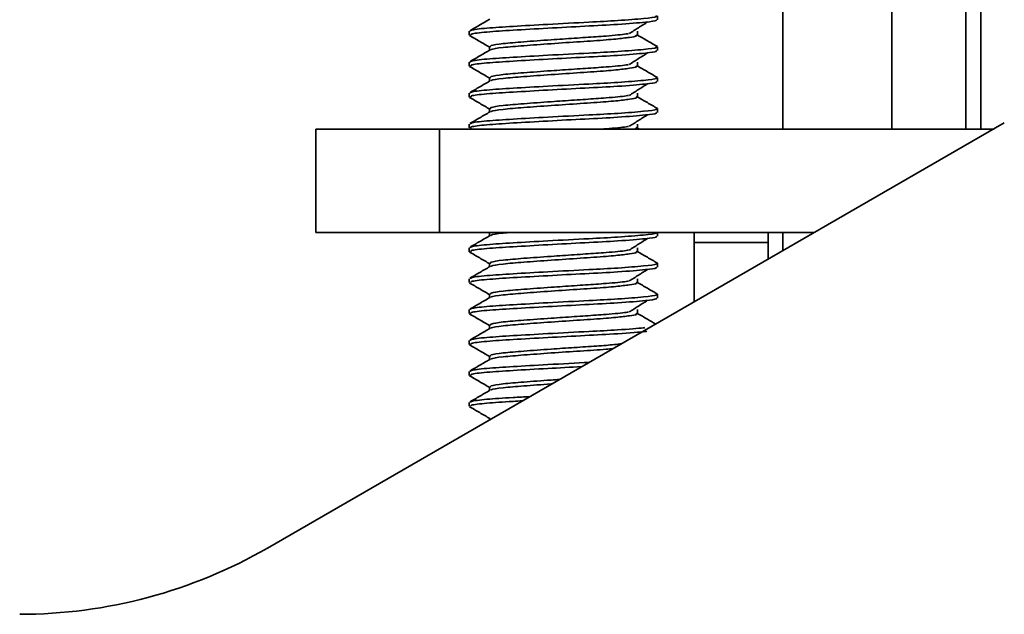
# Model space of a CAD drawing. Header units: millimetres. Extents: x 2 to 1120, y -2 to 861.
# Tile 63 of 226: x 454.68 to 463.1, y 278.53 to 283.62. Entities that reach past the tile are written whole.
import ezdxf

# ---------------------------------------------------------------- set-up
doc = ezdxf.new("R2010")
doc.units = ezdxf.units.MM

msp = doc.modelspace()

# ---------------------------------------------------------------- linework, layer by layer
at = {"color": 7, "linetype": 'Continuous', "lineweight": 35}
for p, q in [((462.1377, 282.6852), (462.1377, 287.0489)), ((462.7702, 282.6852), (462.7702, 287.0489)), ((461.2064, 282.6852), (461.2064, 284.6782)), ((460.1349, 283.621), (460.1349, 283.6541)), ((458.5263, 283.5218), (458.5263, 283.4887)), ((459.9631, 283.4887), (459.9631, 283.5218)), ((458.6981, 283.3895), (458.6981, 283.3586)), ((460.1349, 283.3564), (460.1349, 283.3895)), ((458.5263, 283.2572), (458.5263, 283.2241)), ((459.9631, 283.2241), (459.9631, 283.2572)), ((458.6981, 283.1249), (458.6981, 283.094)), ((460.1349, 283.0919), (460.1349, 283.1249)), ((458.5263, 282.9926), (458.5263, 282.9596)), ((459.9631, 282.9596), (459.9631, 282.9926)), ((458.6981, 282.8603), (458.6981, 282.8294)), ((460.1349, 282.8273), (460.1349, 282.8603)), ((456.8011, 279.1018), (463.0985, 282.7375)), ((458.5263, 282.7281), (458.5263, 282.695)), ((459.9631, 282.695), (459.9631, 282.7281)), ((457.2139, 281.7996), (457.2139, 282.6852)), ((457.2139, 282.6852), (458.2723, 282.6852)), ((458.2723, 282.6852), (458.2723, 281.7996)), ((463.0078, 282.6852), (458.2723, 282.6852)), ((458.5293, 282.6912), (458.5397, 282.6852)), ((459.9821, 282.6852), (459.9625, 282.6965)), ((458.2723, 281.7996), (457.2139, 281.7996)), ((461.4739, 281.7996), (458.2723, 281.7996)), ((458.6981, 281.7996), (458.6981, 281.7711)), ((458.6981, 281.7995), (458.7021, 281.7972)), ((460.1349, 281.7689), (460.1349, 281.7996)), ((460.4469, 281.7148), (460.4469, 281.7996)), ((461.0794, 281.7996), (461.0794, 281.7148)), ((461.2064, 281.6451), (461.2064, 281.7996)), ((461.0794, 281.7148), (460.4469, 281.7148)), ((460.4469, 281.7148), (460.4469, 281.2066)), ((461.0794, 281.5718), (461.0794, 281.7148)), ((458.5263, 281.6697), (458.5263, 281.6366)), ((459.9631, 281.6366), (459.9631, 281.6697)), ((458.6981, 281.5374), (458.6981, 281.5065)), ((460.1349, 281.5044), (460.1349, 281.5374)), ((458.5263, 281.4051), (458.5263, 281.3721)), ((459.9631, 281.3721), (459.9631, 281.4051)), ((458.6981, 281.2728), (458.6981, 281.2419)), ((460.1349, 281.2398), (460.1349, 281.2728)), ((458.5263, 281.1406), (458.5263, 281.1075)), ((459.9631, 281.1075), (459.9631, 281.1406)), ((458.6981, 281.0083), (458.6981, 280.9773)), ((458.5263, 280.876), (458.5263, 280.8429)), ((458.6981, 280.7437), (458.6981, 280.7128)), ((458.5263, 280.6114), (458.5263, 280.5783)), ((458.6981, 280.4791), (458.6981, 280.4482)), ((458.5263, 280.3468), (458.5263, 280.3137)), ((458.6981, 280.2145), (458.6981, 280.197))]:
    msp.add_line(p, q, dxfattribs=at)
at = {"color": 8, "linetype": 'Continuous', "lineweight": 35}
msp.add_line((462.8972, 282.6852), (462.8972, 287.0489), dxfattribs=at)
at = {"color": 7, "linetype": 'Continuous', "lineweight": 35}
msp.add_arc((454.6845, 282.7679), 4.2333, 270, 299.99999, dxfattribs=at)
for points, knots in [([(460.1193, 283.6554), (460.1238, 283.6527), (460.1372, 283.6445), (460.0264, 283.6313), (459.8189, 283.6139), (459.5286, 283.5989), (459.2053, 283.5817), (458.8923, 283.5638), (458.6618, 283.5489), (458.5339, 283.5333), (458.5392, 283.5248), (458.5412, 283.5218)], [0, 0, 0, 0, 0.062355, 0.18521, 0.31129, 0.418555, 0.557291, 0.682278, 0.80337, 0.92945, 1, 1, 1, 1]), ([(458.7026, 283.6258), (458.6739, 283.6091), (458.6163, 283.5756), (458.5587, 283.5422), (458.5299, 283.5255)], [0, 0, 0, 0, 0.499783, 1, 1, 1, 1]), ([(460.12, 283.621), (460.1236, 283.6187), (460.1347, 283.6116), (460.0324, 283.599), (459.8219, 283.5807), (459.5155, 283.5653), (459.1944, 283.548), (458.8922, 283.5307), (458.6618, 283.5158), (458.5339, 283.5003), (458.5392, 283.4918), (458.5412, 283.4887)], [0, 0, 0, 0, 0.052835, 0.163084, 0.304222, 0.426543, 0.552798, 0.679053, 0.801374, 0.928734, 1, 1, 1, 1]), ([(459.8941, 283.5024), (459.9201, 283.519), (459.9721, 283.5522), (460.0245, 283.5854), (460.0507, 283.6021)], [0, 0, 0, 0, 0.499965, 1, 1, 1, 1]), ([(458.5293, 283.4849), (458.5581, 283.4682), (458.6157, 283.4349), (458.6733, 283.4014), (458.7021, 283.3847)], [0, 0, 0, 0, 0.500245, 1, 1, 1, 1]), ([(459.8862, 283.5022), (459.8806, 283.5011), (459.8476, 283.4944), (459.7146, 283.482), (459.5236, 283.4689), (459.3573, 283.458), (459.1757, 283.4453), (458.986, 283.4315), (458.8038, 283.4166), (458.6984, 283.3997), (458.7052, 283.39), (458.7082, 283.3857)], [0, 0, 0, 0, 0.030037, 0.17483, 0.287104, 0.401371, 0.458227, 0.60176, 0.740805, 0.885598, 1, 1, 1, 1]), ([(459.9506, 283.4905), (459.9546, 283.4876), (459.9643, 283.4804), (459.9004, 283.4695), (459.8036, 283.4577), (459.6632, 283.445), (459.4761, 283.433), (459.2236, 283.4157), (458.9854, 283.3984), (458.8065, 283.3836), (458.711, 283.3697), (458.7118, 283.3628), (458.712, 283.3613)], [0, 0, 0, 0, 0.067669, 0.166968, 0.269687, 0.326002, 0.451263, 0.580567, 0.709871, 0.835132, 0.965572, 1, 1, 1, 1]), ([(460.1346, 283.3905), (460.1059, 283.4071), (460.0485, 283.4404), (459.9911, 283.4737), (459.9625, 283.4903)], [0, 0, 0, 0, 0.500069, 1, 1, 1, 1]), ([(460.1193, 283.3908), (460.1238, 283.3881), (460.1372, 283.3799), (460.0264, 283.3667), (459.8189, 283.3493), (459.5286, 283.3343), (459.2053, 283.3171), (458.8923, 283.2992), (458.6618, 283.2843), (458.5339, 283.2687), (458.5392, 283.2603), (458.5412, 283.2572)], [0, 0, 0, 0, 0.062355, 0.18521, 0.31129, 0.418555, 0.557291, 0.682278, 0.80337, 0.92945, 1, 1, 1, 1]), ([(458.7026, 283.3612), (458.6739, 283.3445), (458.6163, 283.311), (458.5587, 283.2777), (458.5299, 283.261)], [0, 0, 0, 0, 0.499783, 1, 1, 1, 1]), ([(460.12, 283.3564), (460.1236, 283.3541), (460.1347, 283.347), (460.0324, 283.3344), (459.8219, 283.3161), (459.5155, 283.3007), (459.1944, 283.2834), (458.8922, 283.2661), (458.6618, 283.2513), (458.5339, 283.2357), (458.5392, 283.2272), (458.5412, 283.2241)], [0, 0, 0, 0, 0.052835, 0.163084, 0.304222, 0.426543, 0.552798, 0.679053, 0.801374, 0.928734, 1, 1, 1, 1]), ([(459.8941, 283.2378), (459.9201, 283.2544), (459.9721, 283.2877), (460.0245, 283.3209), (460.0507, 283.3375)], [0, 0, 0, 0, 0.499965, 1, 1, 1, 1]), ([(458.5293, 283.2203), (458.5581, 283.2036), (458.6157, 283.1703), (458.6733, 283.1369), (458.7021, 283.1202)], [0, 0, 0, 0, 0.500245, 1, 1, 1, 1]), ([(459.8862, 283.2376), (459.8806, 283.2365), (459.8476, 283.2298), (459.7146, 283.2174), (459.5236, 283.2043), (459.3573, 283.1934), (459.1757, 283.1807), (458.986, 283.1669), (458.8038, 283.152), (458.6984, 283.1351), (458.7052, 283.1254), (458.7082, 283.1211)], [0, 0, 0, 0, 0.0300368, 0.1748302, 0.2871042, 0.4013705, 0.4582269, 0.6017595, 0.7408046, 0.885598, 1, 1, 1, 1]), ([(459.9506, 283.2259), (459.9546, 283.223), (459.9643, 283.2158), (459.9004, 283.205), (459.8036, 283.1931), (459.6632, 283.1804), (459.4761, 283.1684), (459.2236, 283.1511), (458.9854, 283.1338), (458.8065, 283.119), (458.711, 283.1051), (458.7118, 283.0982), (458.712, 283.0968)], [0, 0, 0, 0, 0.067669, 0.166968, 0.269687, 0.326002, 0.451263, 0.580567, 0.709871, 0.835132, 0.965572, 1, 1, 1, 1]), ([(460.1346, 283.1259), (460.1059, 283.1426), (460.0485, 283.1758), (459.9911, 283.2091), (459.9625, 283.2257)], [0, 0, 0, 0, 0.500069, 1, 1, 1, 1]), ([(458.7026, 283.0966), (458.6739, 283.0799), (458.6163, 283.0465), (458.5587, 283.0131), (458.5299, 282.9964)], [0, 0, 0, 0, 0.499783, 1, 1, 1, 1]), ([(460.1193, 283.1262), (460.1238, 283.1235), (460.1372, 283.1153), (460.0264, 283.1021), (459.8189, 283.0847), (459.5286, 283.0697), (459.2053, 283.0526), (458.8923, 283.0346), (458.6618, 283.0197), (458.5339, 283.0042), (458.5392, 282.9957), (458.5412, 282.9926)], [0, 0, 0, 0, 0.062355, 0.18521, 0.31129, 0.418555, 0.557291, 0.682278, 0.80337, 0.92945, 1, 1, 1, 1]), ([(460.12, 283.0919), (460.1236, 283.0895), (460.1347, 283.0824), (460.0324, 283.0698), (459.8219, 283.0515), (459.5155, 283.0361), (459.1944, 283.0188), (458.8922, 283.0016), (458.6618, 282.9867), (458.5339, 282.9711), (458.5392, 282.9626), (458.5412, 282.9596)], [0, 0, 0, 0, 0.052835, 0.163084, 0.304222, 0.426543, 0.552798, 0.679053, 0.801374, 0.928734, 1, 1, 1, 1]), ([(459.8941, 282.9733), (459.9201, 282.9899), (459.9721, 283.0231), (460.0245, 283.0563), (460.0507, 283.0729)], [0, 0, 0, 0, 0.499965, 1, 1, 1, 1]), ([(459.8862, 282.973), (459.8806, 282.9719), (459.8476, 282.9653), (459.7146, 282.9529), (459.5236, 282.9397), (459.3573, 282.9288), (459.1757, 282.9161), (458.986, 282.9023), (458.8038, 282.8874), (458.6984, 282.8705), (458.7052, 282.8608), (458.7082, 282.8565)], [0, 0, 0, 0, 0.0300368, 0.1748302, 0.2871042, 0.4013705, 0.4582269, 0.6017595, 0.7408046, 0.885598, 1, 1, 1, 1]), ([(458.5293, 282.9558), (458.5581, 282.9391), (458.6157, 282.9057), (458.6733, 282.8723), (458.7021, 282.8556)], [0, 0, 0, 0, 0.500245, 1, 1, 1, 1]), ([(459.9506, 282.9613), (459.9546, 282.9584), (459.9643, 282.9513), (459.9004, 282.9404), (459.8036, 282.9285), (459.6632, 282.9159), (459.4761, 282.9038), (459.2236, 282.8865), (458.9854, 282.8693), (458.8065, 282.8544), (458.711, 282.8405), (458.7118, 282.8336), (458.712, 282.8322)], [0, 0, 0, 0, 0.0676693, 0.1669683, 0.2696872, 0.3260019, 0.4512631, 0.5805671, 0.7098711, 0.8351323, 0.965572, 1, 1, 1, 1]), ([(460.1346, 282.8613), (460.1059, 282.878), (460.0485, 282.9112), (459.9911, 282.9445), (459.9625, 282.9611)], [0, 0, 0, 0, 0.500069, 1, 1, 1, 1]), ([(458.7026, 282.832), (458.6739, 282.8153), (458.6163, 282.7819), (458.5587, 282.7485), (458.5299, 282.7318)], [0, 0, 0, 0, 0.499783, 1, 1, 1, 1]), ([(460.12, 282.8273), (460.1236, 282.825), (460.1347, 282.8178), (460.0324, 282.8052), (459.8219, 282.787), (459.5155, 282.7715), (459.1943, 282.7542), (458.8926, 282.737), (458.6606, 282.7221), (458.527, 282.7052), (458.5354, 282.6956), (458.5391, 282.6913)], [0, 0, 0, 0, 0.051401, 0.158658, 0.295965, 0.414966, 0.537794, 0.660623, 0.779624, 0.903527, 1, 1, 1, 1]), ([(460.1193, 282.8617), (460.1238, 282.8589), (460.1372, 282.8508), (460.0264, 282.8375), (459.8189, 282.8201), (459.5286, 282.8051), (459.2053, 282.788), (458.8923, 282.77), (458.6618, 282.7552), (458.5339, 282.7396), (458.5392, 282.7311), (458.5412, 282.7281)], [0, 0, 0, 0, 0.062355, 0.18521, 0.31129, 0.418555, 0.557291, 0.682278, 0.80337, 0.92945, 1, 1, 1, 1]), ([(459.8941, 282.7087), (459.9201, 282.7253), (459.9721, 282.7585), (460.0245, 282.7917), (460.0507, 282.8083)], [0, 0, 0, 0, 0.499965, 1, 1, 1, 1]), ([(459.8862, 282.7084), (459.8805, 282.7073), (459.8473, 282.7007), (459.7602, 282.692), (459.6737, 282.686), (459.6627, 282.6852)], [0, 0, 0, 0, 0.153416, 0.892964, 1, 1, 1, 1]), ([(459.9506, 282.6967), (459.9574, 282.6938), (459.9665, 282.6899), (459.9457, 282.6862), (459.9404, 282.6852)], [0, 0, 0, 0, 0.744365, 1, 1, 1, 1]), ([(460.1214, 281.7996), (460.1233, 281.7981), (460.132, 281.7912), (460.0244, 281.7792), (459.8193, 281.7618), (459.5284, 281.7468), (459.2054, 281.7296), (458.8923, 281.7117), (458.6618, 281.6968), (458.5339, 281.6812), (458.5392, 281.6728), (458.5412, 281.6697)], [0, 0, 0, 0, 0.034771, 0.16124, 0.291029, 0.401449, 0.544267, 0.672931, 0.797585, 0.927375, 1, 1, 1, 1]), ([(458.8612, 281.7996), (458.8462, 281.7983), (458.7685, 281.7917), (458.7116, 281.7822), (458.7119, 281.7753), (458.712, 281.7738)], [0, 0, 0, 0, 0.159565, 0.824499, 1, 1, 1, 1]), ([(458.7026, 281.7737), (458.6739, 281.757), (458.6163, 281.7235), (458.5587, 281.6902), (458.5299, 281.6735)], [0, 0, 0, 0, 0.499783, 1, 1, 1, 1]), ([(460.12, 281.7689), (460.1236, 281.7666), (460.1347, 281.7595), (460.0324, 281.7469), (459.8219, 281.7286), (459.5155, 281.7132), (459.1944, 281.6959), (458.8922, 281.6786), (458.6618, 281.6638), (458.5339, 281.6482), (458.5392, 281.6397), (458.5412, 281.6366)], [0, 0, 0, 0, 0.052835, 0.163084, 0.304222, 0.426543, 0.552798, 0.679053, 0.801374, 0.928734, 1, 1, 1, 1]), ([(459.8941, 281.6503), (459.9201, 281.6669), (459.9721, 281.7002), (460.0245, 281.7334), (460.0507, 281.75)], [0, 0, 0, 0, 0.499965, 1, 1, 1, 1]), ([(458.5293, 281.6328), (458.5581, 281.6161), (458.6157, 281.5828), (458.6733, 281.5494), (458.7021, 281.5327)], [0, 0, 0, 0, 0.500245, 1, 1, 1, 1]), ([(459.8862, 281.6501), (459.8806, 281.649), (459.8476, 281.6423), (459.7146, 281.6299), (459.5236, 281.6168), (459.3573, 281.6059), (459.1757, 281.5932), (458.986, 281.5794), (458.8038, 281.5645), (458.6984, 281.5476), (458.7052, 281.5379), (458.7082, 281.5336)], [0, 0, 0, 0, 0.030037, 0.17483, 0.287104, 0.401371, 0.458227, 0.60176, 0.740805, 0.885598, 1, 1, 1, 1]), ([(459.9506, 281.6384), (459.9546, 281.6355), (459.9643, 281.6283), (459.9004, 281.6175), (459.8036, 281.6056), (459.6632, 281.5929), (459.4761, 281.5809), (459.2236, 281.5636), (458.9854, 281.5463), (458.8065, 281.5315), (458.711, 281.5176), (458.7118, 281.5107), (458.712, 281.5093)], [0, 0, 0, 0, 0.067669, 0.166968, 0.269687, 0.326002, 0.451263, 0.580567, 0.709871, 0.835132, 0.965572, 1, 1, 1, 1]), ([(460.1346, 281.5384), (460.1059, 281.5551), (460.0485, 281.5883), (459.9911, 281.6216), (459.9625, 281.6382)], [0, 0, 0, 0, 0.5000688, 1, 1, 1, 1]), ([(460.1193, 281.5387), (460.1238, 281.536), (460.1372, 281.5278), (460.0264, 281.5146), (459.8189, 281.4972), (459.5286, 281.4822), (459.2053, 281.4651), (458.8923, 281.4471), (458.6618, 281.4322), (458.5339, 281.4167), (458.5392, 281.4082), (458.5412, 281.4051)], [0, 0, 0, 0, 0.0623555, 0.1852095, 0.3112899, 0.4185547, 0.5572913, 0.6822779, 0.8033699, 0.9294503, 1, 1, 1, 1]), ([(458.7026, 281.5091), (458.6739, 281.4924), (458.6163, 281.459), (458.5587, 281.4256), (458.5299, 281.4089)], [0, 0, 0, 0, 0.499783, 1, 1, 1, 1]), ([(460.12, 281.5044), (460.1236, 281.502), (460.1347, 281.4949), (460.0324, 281.4823), (459.8219, 281.464), (459.5155, 281.4486), (459.1944, 281.4313), (458.8922, 281.4141), (458.6618, 281.3992), (458.5339, 281.3836), (458.5392, 281.3751), (458.5412, 281.3721)], [0, 0, 0, 0, 0.052835, 0.163084, 0.304222, 0.426543, 0.552798, 0.679053, 0.801374, 0.928734, 1, 1, 1, 1]), ([(459.8941, 281.3858), (459.9201, 281.4024), (459.9721, 281.4356), (460.0245, 281.4688), (460.0507, 281.4854)], [0, 0, 0, 0, 0.499965, 1, 1, 1, 1]), ([(458.5293, 281.3683), (458.5581, 281.3516), (458.6157, 281.3182), (458.6733, 281.2848), (458.7021, 281.2681)], [0, 0, 0, 0, 0.500245, 1, 1, 1, 1]), ([(459.8862, 281.3855), (459.8806, 281.3844), (459.8476, 281.3778), (459.7146, 281.3654), (459.5236, 281.3522), (459.3573, 281.3413), (459.1757, 281.3286), (458.986, 281.3148), (458.8038, 281.2999), (458.6984, 281.283), (458.7052, 281.2733), (458.7082, 281.269)], [0, 0, 0, 0, 0.030037, 0.17483, 0.287104, 0.401371, 0.458227, 0.60176, 0.740805, 0.885598, 1, 1, 1, 1]), ([(459.9506, 281.3738), (459.9546, 281.3709), (459.9643, 281.3638), (459.9004, 281.3529), (459.8036, 281.341), (459.6632, 281.3284), (459.4761, 281.3163), (459.2236, 281.299), (458.9854, 281.2818), (458.8065, 281.2669), (458.711, 281.253), (458.7118, 281.2461), (458.712, 281.2447)], [0, 0, 0, 0, 0.067669, 0.166968, 0.269687, 0.326002, 0.451263, 0.580567, 0.709871, 0.835132, 0.965572, 1, 1, 1, 1]), ([(460.1346, 281.2738), (460.1059, 281.2905), (460.0485, 281.3237), (459.9911, 281.357), (459.9625, 281.3736)], [0, 0, 0, 0, 0.500069, 1, 1, 1, 1]), ([(458.7026, 281.2445), (458.6739, 281.2278), (458.6163, 281.1944), (458.5587, 281.161), (458.5299, 281.1443)], [0, 0, 0, 0, 0.499783, 1, 1, 1, 1]), ([(460.1193, 281.2742), (460.1238, 281.2714), (460.1372, 281.2633), (460.0264, 281.25), (459.8189, 281.2326), (459.5286, 281.2176), (459.2053, 281.2005), (458.8923, 281.1825), (458.6618, 281.1677), (458.5339, 281.1521), (458.5392, 281.1436), (458.5412, 281.1406)], [0, 0, 0, 0, 0.062355, 0.18521, 0.31129, 0.418555, 0.557291, 0.682278, 0.80337, 0.92945, 1, 1, 1, 1]), ([(460.12, 281.2398), (460.1236, 281.2375), (460.1347, 281.2303), (460.0324, 281.2177), (459.8219, 281.1995), (459.5155, 281.184), (459.1944, 281.1667), (458.8922, 281.1495), (458.6618, 281.1346), (458.5339, 281.119), (458.5392, 281.1105), (458.5412, 281.1075)], [0, 0, 0, 0, 0.052835, 0.163084, 0.304222, 0.426543, 0.552798, 0.679053, 0.801374, 0.928734, 1, 1, 1, 1]), ([(459.8941, 281.1212), (459.9201, 281.1378), (459.9721, 281.171), (460.0245, 281.2042), (460.0507, 281.2208)], [0, 0, 0, 0, 0.499965, 1, 1, 1, 1]), ([(459.8862, 281.1209), (459.8806, 281.1198), (459.8476, 281.1132), (459.7146, 281.1008), (459.5236, 281.0876), (459.3573, 281.0767), (459.1757, 281.064), (458.986, 281.0503), (458.8038, 281.0354), (458.6984, 281.0184), (458.7052, 281.0087), (458.7082, 281.0044)], [0, 0, 0, 0, 0.030037, 0.17483, 0.287104, 0.401371, 0.458227, 0.60176, 0.740805, 0.885598, 1, 1, 1, 1]), ([(458.5293, 281.1037), (458.5581, 281.087), (458.6157, 281.0536), (458.6733, 281.0202), (458.7021, 281.0035)], [0, 0, 0, 0, 0.500245, 1, 1, 1, 1]), ([(459.9506, 281.1092), (459.9546, 281.1063), (459.9643, 281.0992), (459.9004, 281.0883), (459.8036, 281.0764), (459.6632, 281.0638), (459.4761, 281.0517), (459.2236, 281.0345), (458.9854, 281.0172), (458.8065, 281.0023), (458.711, 280.9885), (458.7118, 280.9815), (458.712, 280.9801)], [0, 0, 0, 0, 0.067669, 0.166968, 0.269687, 0.326002, 0.451263, 0.580567, 0.709871, 0.835132, 0.965572, 1, 1, 1, 1]), ([(460.1198, 281.0178), (460.0961, 281.0316), (460.0436, 281.062), (459.9911, 281.0924), (459.9625, 281.109)], [0, 0, 0, 0, 0.45329, 1, 1, 1, 1]), ([(458.7026, 280.9799), (458.6739, 280.9632), (458.6163, 280.9298), (458.5587, 280.8964), (458.5299, 280.8797)], [0, 0, 0, 0, 0.499783, 1, 1, 1, 1]), ([(460.0262, 280.987), (460.0222, 280.9864), (459.9823, 280.9803), (459.8119, 280.968), (459.5309, 280.9531), (459.2047, 280.9359), (458.8924, 280.918), (458.6618, 280.9031), (458.5339, 280.8875), (458.5392, 280.879), (458.5412, 280.876)], [0, 0, 0, 0, 0.016674, 0.168833, 0.298285, 0.465719, 0.616558, 0.762698, 0.914857, 1, 1, 1, 1]), ([(460.0451, 280.9561), (460.0409, 280.9554), (459.9993, 280.9487), (459.8146, 280.9348), (459.5174, 280.9194), (459.1939, 280.9022), (458.8924, 280.8849), (458.6618, 280.87), (458.5339, 280.8544), (458.5392, 280.8459), (458.5412, 280.8429)], [0, 0, 0, 0, 0.01875, 0.184228, 0.327645, 0.475674, 0.623703, 0.767119, 0.916444, 1, 1, 1, 1]), ([(458.5293, 280.8391), (458.5581, 280.8224), (458.6157, 280.789), (458.6733, 280.7556), (458.7021, 280.7389)], [0, 0, 0, 0, 0.5002451, 1, 1, 1, 1]), ([(459.8271, 280.8488), (459.7864, 280.8442), (459.7043, 280.8351), (459.5216, 280.823), (459.3575, 280.8122), (459.1755, 280.7994), (458.986, 280.7857), (458.8038, 280.7708), (458.6984, 280.7538), (458.7052, 280.7441), (458.7082, 280.7398)], [0, 0, 0, 0, 0.118195, 0.238175, 0.360284, 0.421043, 0.574427, 0.723015, 0.877746, 1, 1, 1, 1]), ([(459.7561, 280.8078), (459.7363, 280.806), (459.6563, 280.7985), (459.4753, 280.7871), (459.2238, 280.7699), (458.9854, 280.7526), (458.8065, 280.7377), (458.711, 280.7239), (458.7118, 280.717), (458.712, 280.7155)], [0, 0, 0, 0, 0.057659, 0.232791, 0.413576, 0.59436, 0.769492, 0.951865, 1, 1, 1, 1]), ([(458.7026, 280.7154), (458.6739, 280.6987), (458.6163, 280.6652), (458.5587, 280.6318), (458.5299, 280.6151)], [0, 0, 0, 0, 0.499783, 1, 1, 1, 1]), ([(459.4883, 280.6532), (459.3908, 280.648), (459.1871, 280.6372), (458.8919, 280.6203), (458.6619, 280.6054), (458.5339, 280.5898), (458.5392, 280.5814), (458.5412, 280.5783)], [0, 0, 0, 0, 0.205809, 0.430027, 0.647258, 0.873438, 1, 1, 1, 1]), ([(459.5514, 280.6896), (459.5505, 280.6896), (459.4439, 280.6836), (459.2021, 280.6713), (458.8931, 280.6534), (458.6616, 280.6385), (458.534, 280.6229), (458.5393, 280.6144), (458.5412, 280.6114)], [0, 0, 0, 0, 0.001887, 0.240043, 0.454596, 0.662463, 0.878894, 1, 1, 1, 1]), ([(458.5293, 280.5745), (458.5581, 280.5578), (458.6157, 280.5244), (458.6733, 280.491), (458.7021, 280.4743)], [0, 0, 0, 0, 0.500245, 1, 1, 1, 1]), ([(459.2981, 280.5434), (459.274, 280.5417), (459.1669, 280.5343), (458.9861, 280.5211), (458.8037, 280.5062), (458.6984, 280.4893), (458.7052, 280.4796), (458.7082, 280.4753)], [0, 0, 0, 0, 0.071479, 0.317474, 0.555777, 0.803931, 1, 1, 1, 1]), ([(458.7026, 280.4508), (458.6739, 280.4341), (458.6163, 280.4006), (458.5587, 280.3672), (458.5299, 280.3505)], [0, 0, 0, 0, 0.499783, 1, 1, 1, 1]), ([(459.2329, 280.5058), (459.2306, 280.5056), (459.1453, 280.4998), (458.9856, 280.4879), (458.8065, 280.4732), (458.711, 280.4593), (458.7118, 280.4524), (458.712, 280.4509)], [0, 0, 0, 0, 0.0085334, 0.3141856, 0.6102814, 0.9186183, 1, 1, 1, 1]), ([(459.0451, 280.3973), (458.9958, 280.3945), (458.8479, 280.3861), (458.6634, 280.374), (458.5337, 280.3583), (458.5392, 280.3498), (458.5412, 280.3468)], [0, 0, 0, 0, 0.160231, 0.480288, 0.813531, 1, 1, 1, 1]), ([(458.9815, 280.3606), (458.9543, 280.359), (458.8295, 280.3519), (458.6644, 280.3409), (458.5336, 280.3253), (458.5392, 280.3168), (458.5412, 280.3137)], [0, 0, 0, 0, 0.096073, 0.440582, 0.799284, 1, 1, 1, 1]), ([(458.5293, 280.3099), (458.5581, 280.2932), (458.6157, 280.2599), (458.6733, 280.2264), (458.7021, 280.2097)], [0, 0, 0, 0, 0.500245, 1, 1, 1, 1])]:
    msp.add_open_spline(points, degree=3, knots=knots, dxfattribs=at)

doc.saveas('drawing.dxf')
